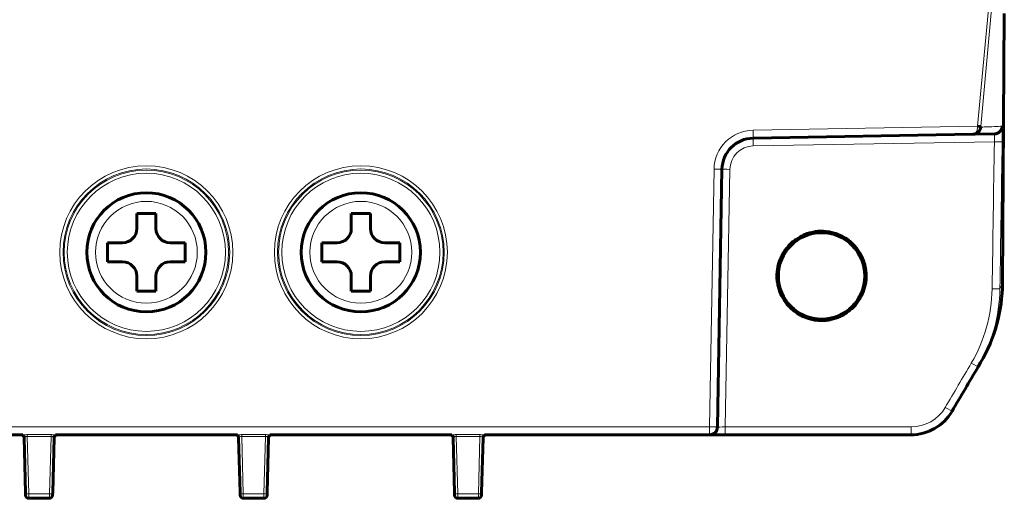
# Model space of a CAD drawing. Header units: millimetres. Extents: x 0 to 841, y 0 to 594.
# Tile 2 of 29: x 236 to 298, y 181 to 211. Entities that reach past the tile are written whole.
import ezdxf

# ---------------------------------------------------------------- set-up
doc = ezdxf.new("R2010")
doc.units = ezdxf.units.MM
doc.linetypes.add('K5LT_BASIC', pattern=[0])
doc.linetypes.add('K5LT_THIN', pattern=[0])
doc.layers.add('Системный слой', color=7, linetype='Continuous')

msp = doc.modelspace()

# ---------------------------------------------------------------- linework, layer by layer
at = {"layer": 'Системный слой', "color": 7, "linetype": 'K5LT_THIN', "lineweight": 18}
for p, q in [((295.856, 204.063), (297.254, 219.215)), ((297.453, 219.197), (296.055, 204.044)), ((281.722, 203.816), (295.856, 204.063)), ((281.722, 203.816), (281.73, 203.316)), ((296.911, 203.087), (281.733, 202.822)), ((278.982, 185.139), (279.266, 201.36)), ((279.266, 201.36), (279.765, 201.351)), ((280.259, 201.349), (279.976, 185.133)), ((181.094, 185.139), (278.982, 185.139)), ((278.982, 185.139), (279.482, 185.131)), ((278.982, 184.639), (278.982, 185.139)), ((279.976, 185.133), (291.667, 185.133)), ((236.041, 184.648), (236.041, 184.541)), ((236.041, 184.648), (237.535, 184.648)), ((236.041, 184.541), (236.136, 180.916)), ((237.535, 184.541), (236.041, 184.541)), ((237.441, 180.916), (237.535, 184.541)), ((237.535, 184.648), (237.535, 184.541)), ((249.541, 184.648), (249.541, 184.541)), ((249.541, 184.648), (251.035, 184.648)), ((249.541, 184.541), (249.636, 180.916)), ((251.035, 184.541), (249.541, 184.541)), ((250.941, 180.916), (251.035, 184.541)), ((251.035, 184.648), (251.035, 184.541)), ((263.041, 184.648), (263.041, 184.541)), ((263.041, 184.648), (264.535, 184.648)), ((264.535, 184.541), (263.041, 184.541)), ((263.041, 184.541), (263.136, 180.916)), ((264.441, 180.916), (264.535, 184.541)), ((264.535, 184.648), (264.535, 184.541)), ((236.136, 180.916), (236.14, 180.639)), ((236.136, 180.916), (237.441, 180.916)), ((237.436, 180.639), (237.441, 180.916)), ((249.636, 180.916), (249.64, 180.639)), ((249.636, 180.916), (250.941, 180.916)), ((250.936, 180.639), (250.941, 180.916)), ((263.136, 180.916), (263.14, 180.639)), ((263.136, 180.916), (264.441, 180.916)), ((264.436, 180.639), (264.441, 180.916))]:
    msp.add_line(p, q, dxfattribs=at)
at = {"layer": 'Системный слой', "color": 150, "linetype": 'K5LT_BASIC', "lineweight": 60, "true_color": 0x0080ff}
for p, q in [((297.426, 194.189), (297.538, 211.167)), ((295.856, 204.063), (296.055, 204.044)), ((296.055, 204.044), (296.052, 204.011)), ((295.566, 203.557), (281.73, 203.316)), ((296.92, 203.581), (295.566, 203.557)), ((279.765, 201.351), (279.482, 185.131)), ((242.938, 197.627), (242.938, 198.577)), ((242.938, 198.577), (244.138, 198.577)), ((244.138, 198.577), (244.138, 197.627)), ((256.438, 198.577), (257.638, 198.577)), ((256.438, 197.627), (256.438, 198.577)), ((257.638, 198.577), (257.638, 197.627)), ((241.088, 195.527), (241.088, 196.727)), ((241.088, 196.727), (242.038, 196.727)), ((245.038, 196.727), (245.988, 196.727)), ((245.988, 196.727), (245.988, 195.527)), ((254.588, 195.527), (254.588, 196.727)), ((254.588, 196.727), (255.538, 196.727)), ((258.538, 196.727), (259.488, 196.727)), ((259.488, 196.727), (259.488, 195.527)), ((242.038, 195.527), (241.088, 195.527)), ((245.988, 195.527), (245.038, 195.527)), ((255.538, 195.527), (254.588, 195.527)), ((259.488, 195.527), (258.538, 195.527)), ((242.938, 193.677), (242.938, 194.627)), ((244.138, 194.627), (244.138, 193.677)), ((256.438, 193.677), (256.438, 194.627)), ((257.638, 194.627), (257.638, 193.677)), ((244.138, 193.677), (242.938, 193.677)), ((257.638, 193.677), (256.438, 193.677)), ((296.047, 189.182), (295.887, 188.909)), ((235.766, 184.639), (224.31, 184.639)), ((235.646, 184.639), (235.766, 184.639)), ((235.936, 181), (235.846, 184.445)), ((237.731, 184.445), (237.64, 181)), ((237.81, 184.639), (237.931, 184.639)), ((249.135, 184.639), (237.81, 184.639)), ((249.135, 184.639), (249.146, 184.639)), ((249.146, 184.639), (249.266, 184.639)), ((249.266, 184.639), (249.146, 184.639)), ((249.285, 184.583), (249.285, 184.583)), ((249.436, 181), (249.346, 184.445)), ((251.231, 184.445), (251.14, 181)), ((251.31, 184.639), (251.431, 184.639)), ((262.766, 184.639), (251.31, 184.639)), ((262.635, 184.639), (262.646, 184.639)), ((262.646, 184.639), (262.646, 184.639)), ((262.646, 184.639), (262.766, 184.639)), ((262.785, 184.583), (262.785, 184.583)), ((262.936, 181), (262.846, 184.445)), ((264.731, 184.445), (264.64, 181)), ((264.81, 184.639), (264.931, 184.639)), ((278.982, 184.639), (264.81, 184.639)), ((279.97, 184.639), (278.982, 184.639)), ((291.661, 184.639), (279.97, 184.639)), ((235.94, 180.834), (235.936, 181)), ((237.64, 181), (237.636, 180.834)), ((249.44, 180.834), (249.436, 181)), ((251.14, 181), (251.136, 180.834)), ((262.94, 180.834), (262.936, 181)), ((264.64, 181), (264.636, 180.834)), ((237.436, 180.639), (236.14, 180.639)), ((250.936, 180.639), (249.64, 180.639)), ((264.436, 180.639), (263.14, 180.639))]:
    msp.add_line(p, q, dxfattribs=at)
at = {"layer": 'Системный слой', "color": 7, "linetype": 'K5LT_THIN', "lineweight": 18}
for centre in [(243.538, 196.127), (257.038, 196.127)]:
    msp.add_circle(centre, 3.206, dxfattribs=at)
for centre, radius, start, end in [((281.765, 201.316), 2.5, 91, 179), ((281.759, 201.322), 1.5, 91, 179), ((243.538, 196.127), 5.445, 270, 180), ((257.038, 196.127), 5.445, 270, 180), ((243.538, 196.127), 5.245, 0, 270), ((243.538, 196.127), 5.177, 90, 180), ((243.538, 196.127), 4.977, 90, 0), ((243.538, 196.127), 5.177, 270, 90), ((243.538, 196.127), 4.977, 0, 90), ((257.038, 196.127), 5.245, 0, 270), ((257.038, 196.127), 5.177, 90, 180), ((257.038, 196.127), 4.977, 90, 0), ((257.038, 196.127), 5.177, 270, 90), ((257.038, 196.127), 4.977, 0, 90), ((243.538, 196.127), 5.445, 180, 270), ((243.538, 196.127), 5.177, 180, 270), ((243.538, 196.127), 5.245, 270, 0), ((257.038, 196.127), 5.445, 180, 270), ((257.038, 196.127), 5.177, 180, 270), ((257.038, 196.127), 5.245, 270, 0), ((291.667, 187.633), 2.5, 270, 329.55148)]:
    msp.add_arc(centre, radius, start, end, dxfattribs=at)
at = {"layer": 'Системный слой', "color": 150, "linetype": 'K5LT_BASIC', "lineweight": 60, "true_color": 0x0080ff}
for centre, radius, start, end in [((281.765, 201.316), 2, 91, 179), ((243.538, 196.127), 3.75, 0, 270), ((257.038, 196.127), 3.75, 0, 270), ((242.038, 197.627), 0.9, 270, 0), ((245.038, 197.627), 0.9, 180, 270), ((255.538, 197.627), 0.9, 270, 0), ((258.538, 197.627), 0.9, 180, 270), ((286.038, 194.639), 2.721, 90, 0), ((286.038, 194.639), 2.721, 0, 90), ((243.538, 196.127), 3.75, 270, 360), ((257.038, 196.127), 3.75, 270, 360), ((242.038, 194.627), 0.9, 0, 90), ((245.038, 194.627), 0.9, 90, 180), ((255.538, 194.627), 0.9, 0, 90), ((258.538, 194.627), 0.9, 90, 180), ((291.661, 187.639), 3, 270, 329.55148), ((278.982, 185.139), 0.5, 270, 359), ((235.646, 184.439), 0.2, 1.5, 90), ((235.646, 184.439), 0.2, 89.00435, 89.14768), ((237.931, 184.439), 0.2, 90, 178.5), ((249.146, 184.439), 0.2, 1.55945, 90), ((249.146, 184.439), 0.2, 1.5, 1.55945), ((251.431, 184.439), 0.2, 90, 178.5), ((262.646, 184.439), 0.2, 1.55945, 90), ((262.646, 184.439), 0.2, 1.5, 1.55945), ((264.931, 184.439), 0.2, 90, 178.5), ((236.14, 180.839), 0.2, 181.5, 270), ((237.436, 180.839), 0.2, 270, 358.5), ((249.64, 180.839), 0.2, 181.5, 270), ((250.936, 180.839), 0.2, 270, 358.5), ((263.14, 180.839), 0.2, 181.5, 270), ((264.436, 180.839), 0.2, 270, 358.5)]:
    msp.add_arc(centre, radius, start, end, dxfattribs=at)
msp.add_ellipse((296.911, 204.081), major_axis=(0.009, -0.5), ratio=0.999954, start_param=0, end_param=1.536764, dxfattribs=at)
at = {"layer": 'Системный слой', "color": 7, "linetype": 'K5LT_THIN', "lineweight": 18}
for centre, major_axis, ratio, start_param, end_param in [((281.739, 202.816), (0.009, -0.5), 0.012124, 3.141593, 4.699834), ((296.905, 203.093), (0.5, -0.008), 0.012151, 4.724918, 6.272537), ((280.265, 201.342), (-0.5, 0.009), 0.012124, 4.724944, 6.283185), ((296.764, 193.834), (0.5, -0.008), 0.012154, 4.724915, 6.262095), ((295.456, 189.162), (0.431, -0.253), 0.004392, 4.729281, 6.283185), ((293.816, 186.372), (0.431, -0.253), 0.004386, 4.729282, 6.283185), ((279.983, 185.139), (-0.5, -0.009), 0.01211, 6.282762, 7.841004), ((279.97, 185.139), (0, -0.5), 0.012342, 0, 1.558455), ((291.661, 185.139), (0, -0.5), 0.012342, 0, 1.558455), ((235.766, 184.439), (0, 0.2), 0.733191, 5.057246, 6.283185), ((236.046, 184.439), (0.2, -0.008), 0.445565, 2.373418, 3.170724), ((237.81, 184.439), (0, 0.2), 0.733191, 0, 1.22594), ((237.53, 184.439), (-0.2, -0.008), 0.445565, 3.112461, 3.909768), ((249.266, 184.439), (0, 0.2), 0.733191, 5.057246, 6.283185), ((249.546, 184.439), (0.2, -0.008), 0.445565, 2.373418, 3.170724), ((251.31, 184.439), (0, 0.2), 0.733191, 0, 1.22594), ((251.03, 184.439), (-0.2, -0.008), 0.445565, 3.112461, 3.909768), ((262.766, 184.439), (0, 0.2), 0.733191, 5.057246, 6.283185), ((263.046, 184.439), (0.2, -0.008), 0.445565, 2.373418, 3.170724), ((264.81, 184.439), (0, 0.2), 0.733191, 0, 1.22594), ((264.53, 184.439), (-0.2, -0.008), 0.445565, 3.112461, 3.909768), ((236.136, 181.005), (-0.2, -0.005), 0.447091, 0, 1.559089), ((237.441, 181.005), (0.2, -0.005), 0.447091, 4.724096, 6.283185), ((249.636, 181.005), (-0.2, -0.005), 0.447091, 0, 1.559089), ((250.941, 181.005), (0.2, -0.005), 0.447091, 4.724096, 6.283185), ((263.136, 181.005), (-0.2, -0.005), 0.447091, 0, 1.559089), ((264.441, 181.005), (0.2, -0.005), 0.447091, 4.724096, 6.283185)]:
    msp.add_ellipse(centre, major_axis=major_axis, ratio=ratio, start_param=start_param, end_param=end_param, dxfattribs=at)
at = {"layer": 'Системный слой', "color": 150, "linetype": 'K5LT_BASIC', "lineweight": 60, "true_color": 0x0080ff}
for points, knots in [([(296.052, 204.011), (296.047, 203.965), (296.036, 203.918), (296.02, 203.876), (296.004, 203.835), (295.983, 203.797), (295.959, 203.764), (295.924, 203.715), (295.881, 203.674), (295.834, 203.643), (295.786, 203.61), (295.732, 203.586), (295.678, 203.572), (295.664, 203.569), (295.65, 203.566), (295.636, 203.564), (295.624, 203.562), (295.611, 203.56), (295.598, 203.559), (295.592, 203.559), (295.586, 203.558), (295.581, 203.558), (295.578, 203.558), (295.575, 203.558), (295.573, 203.558), (295.571, 203.558), (295.57, 203.558), (295.569, 203.558), (295.568, 203.557), (295.567, 203.557), (295.566, 203.557)], [0, 0, 0, 0, 0.177501, 0.177501, 0.177501, 0.345185, 0.345185, 0.345185, 0.585799, 0.585799, 0.585799, 0.834548, 0.834548, 0.834548, 0.895817, 0.895817, 0.895817, 0.952203, 0.952203, 0.952203, 0.977913, 0.977913, 0.977913, 0.989764, 0.989764, 0.989764, 0.994319, 0.994319, 0.994319, 1, 1, 1, 1]), ([(296.023, 203.884), (296.018, 203.871), (296.013, 203.859), (296.002, 203.835), (295.996, 203.823), (295.986, 203.805), (295.982, 203.798), (295.976, 203.788), (295.973, 203.784), (295.969, 203.777), (295.966, 203.774), (295.959, 203.764), (295.954, 203.757), (295.941, 203.74), (295.932, 203.729), (295.923, 203.719)], [0.06617, 0.06617, 0.06617, 0.06617, 2.2, 2.2, 4.4, 4.4, 5.657411, 5.657411, 6.389916, 6.389916, 7.122422, 7.122422, 8.46557, 8.46557, 10.840062, 10.840062, 10.840062, 10.840062]), ([(283.854, 196.404), (283.858, 196.409), (283.915, 196.479), (284.051, 196.648), (284.294, 196.861), (284.56, 197.027), (284.827, 197.192), (285.126, 197.313), (285.432, 197.38), (285.738, 197.448), (286.06, 197.464), (286.372, 197.426), (286.683, 197.388), (286.992, 197.297), (287.274, 197.158), (287.555, 197.02), (287.817, 196.831), (288.037, 196.607), (288.257, 196.383), (288.441, 196.117), (288.575, 195.833), (288.709, 195.548), (288.794, 195.236), (288.826, 194.923), (288.858, 194.611), (288.836, 194.289), (288.762, 193.984), (288.688, 193.679), (288.561, 193.382), (288.391, 193.119), (288.22, 192.856), (288.003, 192.618), (287.755, 192.426), (287.507, 192.234), (287.223, 192.081), (286.925, 191.982), (286.628, 191.883), (286.309, 191.833), (285.995, 191.837), (285.681, 191.842), (285.364, 191.901), (285.069, 192.009), (284.773, 192.118), (284.493, 192.279), (284.251, 192.479), (284.008, 192.679), (283.798, 192.923), (283.635, 193.192), (283.473, 193.461), (283.355, 193.761), (283.291, 194.068), (283.227, 194.375), (283.214, 194.697), (283.255, 195.008), (283.297, 195.319), (283.391, 195.627), (283.533, 195.907), (283.622, 196.083), (283.728, 196.246), (283.807, 196.345), (283.854, 196.404)], [55.922729, 55.922729, 55.922729, 55.922729, 56, 57, 58, 59, 60, 61, 62, 63, 64, 65, 66, 67, 68, 69, 70, 71, 72, 73, 74, 75, 76, 77, 78, 79, 80, 81, 82, 83, 84, 85, 86, 87, 88, 89, 90, 91, 92, 93, 94, 95, 96, 97, 98, 99, 100, 101, 102, 103, 104, 105, 106, 107, 108, 109, 110, 111, 112, 112.922729, 112.922729, 112.922729, 112.922729]), ([(235.646, 184.639), (235.647, 184.639), (235.648, 184.639), (235.65, 184.639), (235.651, 184.639), (235.654, 184.639), (235.655, 184.639), (235.657, 184.639), (235.658, 184.639), (235.66, 184.639), (235.662, 184.639), (235.663, 184.639)], [0, 0, 0, 0, 0.4, 0.4, 0.8, 0.8, 1.2, 1.2, 1.6, 1.6, 2, 2, 2, 2]), ([(235.649, 184.639), (235.65, 184.639), (235.651, 184.639), (235.653, 184.639), (235.653, 184.639), (235.658, 184.639), (235.664, 184.639), (235.677, 184.637), (235.685, 184.636), (235.702, 184.632), (235.71, 184.629), (235.719, 184.625), (235.72, 184.625), (235.728, 184.621), (235.736, 184.618), (235.752, 184.609), (235.76, 184.604), (235.775, 184.592), (235.782, 184.586), (235.795, 184.573), (235.801, 184.565), (235.813, 184.55), (235.818, 184.542), (235.826, 184.525), (235.83, 184.517), (235.837, 184.5), (235.839, 184.491), (235.843, 184.473), (235.844, 184.464), (235.845, 184.452), (235.846, 184.448), (235.846, 184.445)], [0.27584, 0.27584, 0.27584, 0.27584, 0.489785, 0.489785, 0.500466, 0.500466, 1.34691, 1.34691, 2.571373, 2.571373, 3.974068, 3.974068, 4.070436, 4.070436, 5.400937, 5.400937, 6.847321, 6.847321, 8.30445, 8.30445, 9.764198, 9.764198, 11.218295, 11.218295, 12.658107, 12.658107, 14.077218, 14.077218, 15.470222, 15.470222, 15.989266, 15.989266, 15.989266, 15.989266]), ([(237.789, 184.581), (237.789, 184.581), (237.789, 184.581), (237.783, 184.575), (237.778, 184.569), (237.767, 184.555), (237.762, 184.547), (237.752, 184.53), (237.748, 184.521), (237.741, 184.503), (237.738, 184.493), (237.735, 184.479), (237.734, 184.474), (237.733, 184.468), (237.733, 184.467), (237.732, 184.465), (237.732, 184.464), (237.732, 184.463), (237.732, 184.463), (237.732, 184.462), (237.732, 184.461), (237.732, 184.461), (237.732, 184.46), (237.732, 184.459), (237.732, 184.459), (237.732, 184.458), (237.731, 184.458), (237.731, 184.457), (237.731, 184.457), (237.731, 184.456), (237.731, 184.456), (237.731, 184.455), (237.731, 184.455), (237.731, 184.453), (237.731, 184.452), (237.731, 184.451), (237.731, 184.45), (237.731, 184.448), (237.731, 184.448), (237.731, 184.447), (237.731, 184.447), (237.731, 184.447)], [0.436661, 0.436661, 0.436661, 0.436661, 0.443911, 0.443911, 2.899865, 2.899865, 6.083621, 6.083621, 9.483621, 9.483621, 12.883621, 12.883621, 14.544392, 14.544392, 14.948354, 14.948354, 15.13846, 15.13846, 15.328571, 15.328571, 15.454914, 15.454914, 15.581256, 15.581256, 15.707599, 15.707599, 15.833941, 15.833941, 15.960283, 15.960283, 16.086626, 16.086626, 16.212968, 16.212968, 16.510898, 16.510898, 16.808828, 16.808828, 16.935406, 16.935406, 16.986796, 16.986796, 16.986796, 16.986796]), ([(249.285, 184.583), (249.286, 184.582), (249.287, 184.581), (249.291, 184.577), (249.293, 184.575), (249.3, 184.567), (249.304, 184.562), (249.313, 184.549), (249.319, 184.54), (249.326, 184.526), (249.328, 184.52), (249.331, 184.513), (249.332, 184.512), (249.333, 184.508), (249.334, 184.507), (249.335, 184.503), (249.336, 184.5), (249.339, 184.492), (249.34, 184.486), (249.344, 184.469), (249.344, 184.457), (249.346, 184.445)], [0.168303, 0.168303, 0.168303, 0.168303, 0.496779, 0.496779, 1.324745, 1.324745, 2.980676, 2.980676, 5.75949, 5.75949, 7.407308, 7.407308, 7.92482, 7.92482, 8.32745, 8.32745, 9.13271, 9.13271, 10.685733, 10.685733, 13.940265, 13.940265, 13.940265, 13.940265]), ([(251.289, 184.581), (251.289, 184.581), (251.289, 184.581), (251.283, 184.575), (251.278, 184.569), (251.267, 184.555), (251.262, 184.547), (251.252, 184.53), (251.248, 184.521), (251.241, 184.503), (251.238, 184.493), (251.235, 184.479), (251.234, 184.474), (251.233, 184.468), (251.233, 184.467), (251.232, 184.465), (251.232, 184.464), (251.232, 184.463), (251.232, 184.463), (251.232, 184.462), (251.232, 184.461), (251.232, 184.461), (251.232, 184.46), (251.232, 184.459), (251.232, 184.459), (251.232, 184.458), (251.231, 184.458), (251.231, 184.457), (251.231, 184.457), (251.231, 184.456), (251.231, 184.456), (251.231, 184.455), (251.231, 184.455), (251.231, 184.453), (251.231, 184.452), (251.231, 184.451), (251.231, 184.45), (251.231, 184.448), (251.231, 184.448), (251.231, 184.447), (251.231, 184.447), (251.231, 184.447)], [0.436661, 0.436661, 0.436661, 0.436661, 0.44391, 0.44391, 2.899864, 2.899864, 6.08362, 6.08362, 9.48362, 9.48362, 12.88362, 12.88362, 14.544392, 14.544392, 14.948354, 14.948354, 15.13846, 15.13846, 15.328571, 15.328571, 15.454914, 15.454914, 15.581256, 15.581256, 15.707598, 15.707598, 15.833941, 15.833941, 15.960283, 15.960283, 16.086626, 16.086626, 16.212968, 16.212968, 16.510898, 16.510898, 16.808828, 16.808828, 16.935406, 16.935406, 16.986796, 16.986796, 16.986796, 16.986796]), ([(262.785, 184.583), (262.786, 184.582), (262.787, 184.581), (262.791, 184.577), (262.793, 184.575), (262.8, 184.567), (262.804, 184.562), (262.813, 184.549), (262.819, 184.54), (262.826, 184.526), (262.828, 184.52), (262.831, 184.513), (262.832, 184.512), (262.833, 184.508), (262.834, 184.507), (262.835, 184.503), (262.836, 184.5), (262.839, 184.492), (262.84, 184.486), (262.844, 184.469), (262.844, 184.457), (262.846, 184.445)], [0.168303, 0.168303, 0.168303, 0.168303, 0.496779, 0.496779, 1.324745, 1.324745, 2.980676, 2.980676, 5.75949, 5.75949, 7.407308, 7.407308, 7.92482, 7.92482, 8.32745, 8.32745, 9.13271, 9.13271, 10.685733, 10.685733, 13.940276, 13.940276, 13.940276, 13.940276]), ([(264.931, 184.639), (264.928, 184.639), (264.926, 184.639), (264.918, 184.639), (264.912, 184.639), (264.899, 184.637), (264.891, 184.636), (264.875, 184.632), (264.866, 184.629), (264.857, 184.625), (264.856, 184.625), (264.848, 184.621), (264.84, 184.618), (264.824, 184.609), (264.816, 184.604), (264.801, 184.592), (264.794, 184.586), (264.781, 184.573), (264.775, 184.565), (264.764, 184.55), (264.759, 184.542), (264.75, 184.525), (264.746, 184.517), (264.74, 184.5), (264.737, 184.491), (264.733, 184.473), (264.732, 184.464), (264.731, 184.451), (264.731, 184.448), (264.731, 184.445)], [0.12245, 0.12245, 0.12245, 0.12245, 0.489801, 0.489801, 1.346953, 1.346953, 2.571456, 2.571456, 3.974155, 3.974155, 4.070366, 4.070366, 5.401029, 5.401029, 6.847417, 6.847417, 8.304551, 8.304551, 9.764304, 9.764304, 11.218405, 11.218405, 12.658222, 12.658222, 14.077334, 14.077334, 15.47034, 15.47034, 16, 16, 16, 16]), ([(264.931, 184.639), (264.929, 184.639), (264.928, 184.639), (264.926, 184.639), (264.925, 184.639), (264.923, 184.639), (264.922, 184.639), (264.919, 184.639), (264.918, 184.639), (264.916, 184.639), (264.915, 184.639), (264.914, 184.639)], [0, 0, 0, 0, 0.4, 0.4, 0.8, 0.8, 1.2, 1.2, 1.6, 1.6, 2, 2, 2, 2])]:
    msp.add_open_spline(points, degree=3, knots=knots, dxfattribs=at)
at = {"layer": 'Системный слой', "color": 7, "linetype": 'K5LT_THIN', "lineweight": 18}
for points, knots in [([(295.853, 204.008), (295.851, 203.961), (295.844, 203.915), (295.835, 203.873), (295.826, 203.832), (295.814, 203.794), (295.799, 203.761), (295.779, 203.713), (295.753, 203.672), (295.726, 203.641), (295.697, 203.608), (295.665, 203.585), (295.632, 203.571), (295.624, 203.568), (295.616, 203.565), (295.608, 203.563), (295.6, 203.561), (295.593, 203.56), (295.585, 203.559), (295.582, 203.558), (295.578, 203.558), (295.575, 203.558), (295.573, 203.558), (295.571, 203.558), (295.57, 203.558), (295.569, 203.558), (295.568, 203.558), (295.568, 203.557), (295.567, 203.557), (295.566, 203.557), (295.566, 203.557)], [0, 0, 0, 0, 0.177495, 0.177495, 0.177495, 0.345172, 0.345172, 0.345172, 0.585776, 0.585776, 0.585776, 0.836095, 0.836095, 0.836095, 0.89582, 0.89582, 0.89582, 0.952224, 0.952224, 0.952224, 0.977924, 0.977924, 0.977924, 0.98977, 0.98977, 0.98977, 0.994319, 0.994319, 0.994319, 1, 1, 1, 1]), ([(296.052, 204.011), (296.069, 204.012), (296.086, 204.012), (296.158, 204.015), (296.212, 204.016), (296.484, 204.026), (296.701, 204.034), (296.926, 204.044), (296.937, 204.045), (297.105, 204.053), (297.261, 204.061), (297.411, 204.073)], [0, 0, 0, 0, 0.036878, 0.036878, 0.154931, 0.154931, 0.627143, 0.627143, 0.652344, 0.652344, 1, 1, 1, 1]), ([(297.411, 204.073), (297.412, 204.073), (297.413, 204.054), (297.413, 204.017), (297.413, 203.98), (297.413, 203.924), (297.413, 203.854), (297.413, 203.784), (297.412, 203.699), (297.411, 203.604), (297.411, 203.509), (297.409, 203.403), (297.408, 203.294), (297.407, 203.225), (297.406, 203.155), (297.405, 203.086)], [0, 0, 0, 0, 0.216571, 0.216571, 0.216571, 0.433084, 0.433084, 0.433084, 0.649527, 0.649527, 0.649527, 0.866033, 0.866033, 0.866033, 1, 1, 1, 1]), ([(296.911, 203.087), (296.913, 203.122), (296.914, 203.157), (296.916, 203.191), (296.918, 203.246), (296.92, 203.299), (296.921, 203.346), (296.923, 203.394), (296.924, 203.437), (296.924, 203.472), (296.924, 203.507), (296.924, 203.534), (296.923, 203.553), (296.923, 203.571), (296.921, 203.581), (296.92, 203.581)], [0, 0, 0, 0, 0.134055, 0.134055, 0.134055, 0.350624, 0.350624, 0.350624, 0.567044, 0.567044, 0.567044, 0.783486, 0.783486, 0.783486, 1, 1, 1, 1]), ([(297.264, 193.826), (297.292, 193.888), (297.346, 194.008), (297.4, 194.13), (297.426, 194.189)], [0, 0, 0, 0, 0.524967, 1, 1, 1, 1]), ([(235.766, 184.639), (235.799, 184.639), (235.835, 184.641), (235.873, 184.643), (235.915, 184.645), (235.959, 184.647), (236.004, 184.648), (236.016, 184.648), (236.028, 184.648), (236.041, 184.648)], [0, 0, 0, 0, 0.418521, 0.418521, 0.418521, 0.875164, 0.875164, 0.875164, 1, 1, 1, 1]), ([(236.041, 184.541), (236.035, 184.541), (236.028, 184.541), (236.022, 184.541), (236.007, 184.54), (235.992, 184.537), (235.979, 184.534), (235.971, 184.532), (235.964, 184.53), (235.957, 184.527), (235.937, 184.521), (235.919, 184.513), (235.904, 184.507)], [0, 0, 0, 0, 0.109845, 0.109845, 0.109845, 0.388543, 0.388543, 0.388543, 0.539726, 0.539726, 0.539726, 1, 1, 1, 1]), ([(237.535, 184.648), (237.575, 184.648), (237.614, 184.647), (237.652, 184.645), (237.688, 184.644), (237.722, 184.642), (237.755, 184.641), (237.774, 184.64), (237.793, 184.639), (237.81, 184.639)], [0, 0, 0, 0, 0.400021, 0.400021, 0.400021, 0.776385, 0.776385, 0.776385, 1, 1, 1, 1]), ([(237.672, 184.507), (237.664, 184.51), (237.655, 184.514), (237.645, 184.518), (237.63, 184.524), (237.613, 184.53), (237.594, 184.535), (237.581, 184.537), (237.568, 184.54), (237.555, 184.54), (237.548, 184.541), (237.542, 184.541), (237.535, 184.541)], [0, 0, 0, 0, 0.253446, 0.253446, 0.253446, 0.639651, 0.639651, 0.639651, 0.885122, 0.885122, 0.885122, 1, 1, 1, 1]), ([(249.266, 184.639), (249.299, 184.639), (249.335, 184.641), (249.373, 184.643), (249.415, 184.645), (249.459, 184.647), (249.504, 184.648), (249.516, 184.648), (249.528, 184.648), (249.541, 184.648)], [0, 0, 0, 0, 0.418521, 0.418521, 0.418521, 0.875164, 0.875164, 0.875164, 1, 1, 1, 1]), ([(249.541, 184.541), (249.535, 184.541), (249.528, 184.541), (249.522, 184.541), (249.507, 184.54), (249.492, 184.537), (249.479, 184.534), (249.471, 184.532), (249.464, 184.53), (249.457, 184.527), (249.437, 184.521), (249.419, 184.513), (249.404, 184.507)], [0, 0, 0, 0, 0.109845, 0.109845, 0.109845, 0.388543, 0.388543, 0.388543, 0.539726, 0.539726, 0.539726, 1, 1, 1, 1]), ([(251.035, 184.648), (251.075, 184.648), (251.114, 184.647), (251.152, 184.645), (251.188, 184.644), (251.222, 184.642), (251.255, 184.641), (251.274, 184.64), (251.293, 184.639), (251.31, 184.639)], [0, 0, 0, 0, 0.400021, 0.400021, 0.400021, 0.776385, 0.776385, 0.776385, 1, 1, 1, 1]), ([(251.172, 184.507), (251.164, 184.51), (251.155, 184.514), (251.145, 184.518), (251.13, 184.524), (251.113, 184.53), (251.094, 184.535), (251.081, 184.537), (251.068, 184.54), (251.055, 184.54), (251.048, 184.541), (251.042, 184.541), (251.035, 184.541)], [0, 0, 0, 0, 0.253446, 0.253446, 0.253446, 0.639651, 0.639651, 0.639651, 0.885122, 0.885122, 0.885122, 1, 1, 1, 1]), ([(262.766, 184.639), (262.784, 184.639), (262.802, 184.64), (262.822, 184.641), (262.854, 184.642), (262.889, 184.644), (262.924, 184.645), (262.962, 184.647), (263.002, 184.648), (263.041, 184.648)], [0, 0, 0, 0, 0.223615, 0.223615, 0.223615, 0.599979, 0.599979, 0.599979, 1, 1, 1, 1]), ([(263.041, 184.541), (263.028, 184.541), (263.014, 184.54), (263.002, 184.538), (262.995, 184.537), (262.989, 184.536), (262.983, 184.535), (262.964, 184.53), (262.947, 184.524), (262.932, 184.518), (262.922, 184.514), (262.913, 184.51), (262.904, 184.507)], [0, 0, 0, 0, 0.237128, 0.237128, 0.237128, 0.360682, 0.360682, 0.360682, 0.746686, 0.746686, 0.746686, 1, 1, 1, 1]), ([(264.535, 184.648), (264.548, 184.648), (264.56, 184.648), (264.572, 184.648), (264.617, 184.647), (264.661, 184.645), (264.703, 184.643), (264.741, 184.641), (264.778, 184.639), (264.81, 184.639)], [0, 0, 0, 0, 0.124836, 0.124836, 0.124836, 0.581479, 0.581479, 0.581479, 1, 1, 1, 1]), ([(264.672, 184.507), (264.657, 184.513), (264.639, 184.521), (264.619, 184.527), (264.607, 184.531), (264.593, 184.535), (264.579, 184.538), (264.571, 184.539), (264.563, 184.54), (264.554, 184.541), (264.548, 184.541), (264.542, 184.541), (264.535, 184.541)], [0, 0, 0, 0, 0.460705, 0.460705, 0.460705, 0.734567, 0.734567, 0.734567, 0.889983, 0.889983, 0.889983, 1, 1, 1, 1])]:
    msp.add_open_spline(points, degree=3, knots=knots, dxfattribs=at)
for points in [[(296.77, 193.827), (296.817, 196.914), (296.864, 200.001), (296.911, 203.087)], [(297.405, 203.086), (297.358, 199.999), (297.311, 196.913), (297.264, 193.826)], [(295.462, 189.156), (296.296, 190.576), (296.746, 192.181), (296.77, 193.827)], [(297.264, 193.826), (297.238, 192.094), (296.764, 190.403), (295.887, 188.909)], [(293.823, 186.366), (294.369, 187.296), (294.916, 188.226), (295.462, 189.156)]]:
    msp.add_open_spline(points, degree=3, dxfattribs=at)
at = {"layer": 'Системный слой', "color": 150, "linetype": 'K5LT_BASIC', "lineweight": 60, "true_color": 0x0080ff}
for points in [[(296.047, 189.182), (296.94, 190.703), (297.415, 192.425), (297.426, 194.189)], [(295.887, 188.909), (295.341, 187.981), (294.795, 187.051), (294.247, 186.119)]]:
    msp.add_open_spline(points, degree=3, dxfattribs=at)

doc.saveas('drawing.dxf')
